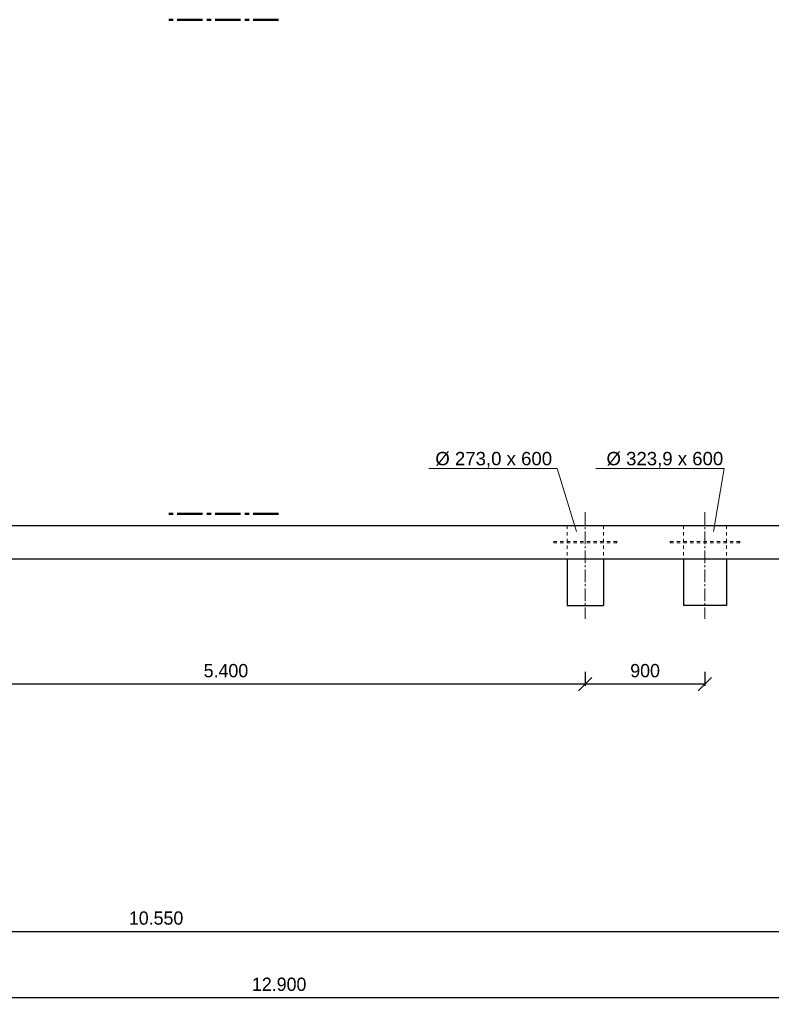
# Model space of a CAD drawing. Header units: millimetres. Extents: x -2787 to 131613, y -54195 to 30918.
# Tile 48 of 69: x 74248 to 79896, y -52775 to -45374. Entities that reach past the tile are written whole.
import ezdxf

# ---------------------------------------------------------------- set-up
doc = ezdxf.new("R2010")
doc.units = ezdxf.units.MM
doc.linetypes.add('JIS_02_1.0', pattern=[2, 1, -1])
doc.linetypes.add('MITTE2', pattern=[28.575, 19.05, -3.175, 3.175, -3.175])
doc.layers.add('Bemaßung', color=7, linetype='Continuous', lineweight=9)
for name, color, linetype in [('Beschriftung', 7, 'Continuous'), ('P-MU150AUSL', 7, 'Continuous'), ('P-MU200AUSL', 7, 'Continuous'), ('POL_Bema', 7, 'Continuous')]:
    doc.layers.add(name, color=color, linetype=linetype)
doc.styles.add('LBB3.5M1000', font='isocp.shx', dxfattribs={"height": 3.5})
doc.dimstyles.new('DIN', dxfattribs={"dimtxt": 2.5, "dimasz": 2.5, "dimexe": 1.25, "dimexo": 0.625, "dimtad": 1, "dimtih": 1, "dimdec": 4, "dimdsep": 46, "dimlunit": 6, "dimtxsty": 'Standard', "dimcen": 2.5, "dimadec": 0, "dimazin": 0, "dimtfac": 1, "dimtdec": 4, "dimtmove": 0, "dimatfit": 3, "dimfxl": 0, "dimtvp": 1, "dimtolj": 1, "dimtzin": 0, "dimarcsym": 0})

# ---------------------------------------------------------------- blocks, each defined once
blk = doc.blocks.new('_Oblique')
at = {"layer": 'POL_Bema', "color": 0, "lineweight": -2}
blk.add_line((-0.5, -0.5), (0.5, 0.5), dxfattribs=at)
blk = doc.blocks.new('*D257')
at = {"layer": 'Bemaßung', "color": 0, "lineweight": -2, "transparency": 16777216}
for p, q in [((73097.5, -50276.9), (73097.5, -50380)), ((78497.5, -50276.9), (78497.5, -50380)), ((78497.5, -50367.5), (73097.5, -50367.5))]:
    blk.add_line(p, q, dxfattribs=at)
at = {"layer": 'DEFPOINTS', "color": 0, "transparency": 16777216}
for p in [(73097.5, -49426.9), (78497.5, -49426.9), (73097.5, -50367.5)]:
    blk.add_point(p, dxfattribs=at)
at = {"layer": 'Bemaßung', "color": 0, "lineweight": -2, "transparency": 16777216, "xscale": 100, "yscale": 100, "zscale": 100, "rotation": 180}
blk.add_blockref('_Oblique', (73097.5, -50367.5), dxfattribs=at)
at = {"layer": 'Bemaßung', "color": 0, "lineweight": -2, "transparency": 16777216, "xscale": 100, "yscale": 100, "zscale": 100}
blk.add_blockref('_Oblique', (78497.5, -50367.5), dxfattribs=at)
at = {"layer": 'Bemaßung', "color": 0, "transparency": 16777216, "insert": (75797.5, -50267.5), "char_height": 100, "attachment_point": 5}
blk.add_mtext('\\A1;5.400', dxfattribs=at)
blk = doc.blocks.new('*D258')
at = {"layer": 'Bemaßung', "color": 0, "lineweight": -2, "transparency": 16777216}
for p, q in [((78497.5, -50276.9), (78497.5, -50380)), ((79397.5, -50276.9), (79397.5, -50380)), ((79397.5, -50367.5), (78497.5, -50367.5))]:
    blk.add_line(p, q, dxfattribs=at)
at = {"layer": 'DEFPOINTS', "color": 0, "transparency": 16777216}
for p in [(78497.5, -49426.9), (79397.5, -49426.9), (78497.5, -50367.5)]:
    blk.add_point(p, dxfattribs=at)
at = {"layer": 'Bemaßung', "color": 0, "lineweight": -2, "transparency": 16777216, "xscale": 100, "yscale": 100, "zscale": 100, "rotation": 180}
blk.add_blockref('_Oblique', (78497.5, -50367.5), dxfattribs=at)
at = {"layer": 'Bemaßung', "color": 0, "lineweight": -2, "transparency": 16777216, "xscale": 100, "yscale": 100, "zscale": 100}
blk.add_blockref('_Oblique', (79397.5, -50367.5), dxfattribs=at)
at = {"layer": 'Bemaßung', "color": 0, "transparency": 16777216, "insert": (78947.5, -50267.5), "char_height": 100, "attachment_point": 5}
blk.add_mtext('\\A1;900', dxfattribs=at)
blk = doc.blocks.new('*D305')
at = {"layer": 'Bemaßung', "color": 0, "lineweight": -2, "transparency": 16777216}
for p, q in [((69997.5, -51926.9), (69997.5, -52239.8)), ((80547.5, -51926.9), (80547.5, -52239.8)), ((69997.5, -52227.3), (80547.5, -52227.3))]:
    blk.add_line(p, q, dxfattribs=at)
at = {"layer": 'DEFPOINTS', "color": 0, "transparency": 16777216}
for p in [(69997.5, -49426.9), (80547.5, -49426.9), (80547.5, -52227.3)]:
    blk.add_point(p, dxfattribs=at)
at = {"layer": 'Bemaßung', "color": 0, "lineweight": -2, "transparency": 16777216, "xscale": 100, "yscale": 100, "zscale": 100, "rotation": 180}
blk.add_blockref('_Oblique', (69997.5, -52227.3), dxfattribs=at)
at = {"layer": 'Bemaßung', "color": 0, "lineweight": -2, "transparency": 16777216, "xscale": 100, "yscale": 100, "zscale": 100}
blk.add_blockref('_Oblique', (80547.5, -52227.3), dxfattribs=at)
at = {"layer": 'Bemaßung', "color": 0, "transparency": 16777216, "insert": (75272.5, -52127.3), "char_height": 100, "attachment_point": 5}
blk.add_mtext('\\A1;10.550', dxfattribs=at)
blk = doc.blocks.new('*D275')
at = {"layer": 'Bemaßung', "color": 0, "lineweight": -2, "transparency": 16777216}
for p, q in [((69747.5, -50626.9), (69747.5, -52737.5)), ((82647.5, -52076.9), (82647.5, -52737.5)), ((69747.5, -52725), (82647.5, -52725))]:
    blk.add_line(p, q, dxfattribs=at)
at = {"layer": 'DEFPOINTS', "color": 0, "transparency": 16777216}
for p in [(69747.5, -49426.9), (82647.5, -50876.9), (82647.5, -52725)]:
    blk.add_point(p, dxfattribs=at)
at = {"layer": 'Bemaßung', "color": 0, "lineweight": -2, "transparency": 16777216, "xscale": 100, "yscale": 100, "zscale": 100, "rotation": 180}
blk.add_blockref('_Oblique', (69747.5, -52725), dxfattribs=at)
at = {"layer": 'Bemaßung', "color": 0, "lineweight": -2, "transparency": 16777216, "xscale": 100, "yscale": 100, "zscale": 100}
blk.add_blockref('_Oblique', (82647.5, -52725), dxfattribs=at)
at = {"layer": 'Bemaßung', "color": 0, "transparency": 16777216, "insert": (76197.5, -52625), "char_height": 100, "attachment_point": 5}
blk.add_mtext('\\A1;12.900', dxfattribs=at)

msp = doc.modelspace()

# ---------------------------------------------------------------- linework, layer by layer
at = {"linetype": 'MITTE2', "lineweight": 50, "ltscale": 10}
for p, q in [((76193.40364, -45373.72802), (75337.69521, -45373.72802)), ((76193.40364, -49087.7034), (75337.69521, -49087.7034))]:
    msp.add_line(p, q, dxfattribs=at)
at = {"linetype": 'MITTE2', "lineweight": 18, "ltscale": 5}
for p, q in [((78497.50897, -49076.85122), (78497.50897, -49876.85122)), ((79397.50897, -49076.85122), (79397.50897, -49876.85122))]:
    msp.add_line(p, q, dxfattribs=at)
for p, q in [((69997.50897, -49176.85122), (80797.50897, -49176.85122)), ((69747.50897, -49426.85122), (80547.50897, -49426.85122))]:
    msp.add_line(p, q)
at = {"linetype": 'JIS_02_1.0', "lineweight": 18, "ltscale": 25}
for p, q in [((78361.00897, -49176.85122), (78361.00897, -49426.85122)), ((78634.00897, -49176.85122), (78634.00897, -49426.85122)), ((79235.55897, -49176.85122), (79235.55897, -49426.85122)), ((79559.45897, -49176.85122), (79559.45897, -49426.85122)), ((78734.00897, -49296.85122), (78261.00897, -49296.85122)), ((78261.00897, -49306.85122), (78261.00897, -49296.85122)), ((78734.00897, -49306.85122), (78261.00897, -49306.85122)), ((78734.00897, -49306.85122), (78734.00897, -49296.85122)), ((79135.55897, -49296.85122), (79659.45897, -49296.85122)), ((79135.55897, -49296.85122), (79135.55897, -49306.85122)), ((79135.55897, -49306.85122), (79659.45897, -49306.85122)), ((79659.45897, -49296.85122), (79659.45897, -49306.85122))]:
    msp.add_line(p, q, dxfattribs=at)
at = {"layer": 'Beschriftung', "lineweight": 5}
for p, q in [((77323.02169, -48746.29046), (78286.4735, -48746.29046)), ((78286.4735, -48746.29046), (78432.97215, -49220.79153)), ((79541.79065, -48746.29046), (78578.33885, -48746.29046)), ((79541.79065, -48746.29046), (79462.04579, -49220.79153))]:
    msp.add_line(p, q, dxfattribs=at)
at = {"layer": 'P-MU150AUSL', "linetype": 'Continuous', "ltscale": 10}
for p, q in [((78361.00897, -49426.85122), (78361.00897, -49776.85122)), ((78634.00897, -49426.85122), (78634.00897, -49776.85122)), ((78361.00897, -49776.85122), (78634.00897, -49776.85122))]:
    msp.add_line(p, q, dxfattribs=at)
at = {"layer": 'P-MU200AUSL', "ltscale": 100}
for p, q in [((79235.55897, -49426.85122), (79235.55897, -49776.85122)), ((79559.45897, -49426.85122), (79559.45897, -49776.85122)), ((79559.45897, -49776.85122), (79235.55897, -49776.85122))]:
    msp.add_line(p, q, dxfattribs=at)

# ---------------------------------------------------------------- texts
at = {"layer": 'Beschriftung', "char_height": 100, "attachment_point": 1, "style": 'LBB3.5M1000'}
for s, insert in [('{\\fArial|b0|i0|c0|p34;%%C 273,0 x 600}', (77371.04077, -48622.82525)), ('{\\fArial|b0|i0|c0|p34;%%C 323,9 x 600}', (78657.26704, -48622.82525))]:
    msp.add_mtext_dynamic_manual_height_columns(s, width=884.5236077, gutter_width=17.5, heights=[0], dxfattribs=dict(at, insert=insert))

# ---------------------------------------------------------------- dimensions: what is measured, and where the dimension line sits
at = {"layer": 'Bemaßung'}
for base, p1, p2, override, picture, middle in [((82647.50897, -52725.04297), (69747.50897, -49426.85122), (82647.50897, -50876.85122), {"dimscale": 10, "dimtxt": 10, "dimasz": 10, "dimexo": 120, "dimgap": 5, "dimdec": 2, "dimblk1": 'Oblique', "dimblk2": 'Oblique', "dimsah": 1, "dimtdec": 2, "dimtmove": 2}, '*D275', (76197.50897, -52625.04297)), ((80547.50897, -52227.30837), (69997.50897, -49426.85122), (80547.50897, -49426.85122), {"dimscale": 10, "dimtxt": 10, "dimasz": 10, "dimexo": 250, "dimgap": 5, "dimdec": 2, "dimblk1": 'Oblique', "dimblk2": 'Oblique', "dimsah": 1, "dimtdec": 2, "dimtmove": 2}, '*D305', (75272.50897, -52127.30837)), ((73097.50897, -50367.49096), (78497.50897, -49426.85122), (73097.50897, -49426.85122), {"dimscale": 10, "dimtxt": 10, "dimasz": 10, "dimexo": 85, "dimgap": 5, "dimdec": 2, "dimblk1": 'Oblique', "dimblk2": 'Oblique', "dimsah": 1, "dimtdec": 2, "dimtmove": 2}, '*D257', (75797.50897, -50267.49096)), ((78497.50897, -50367.49096), (79397.50897, -49426.85122), (78497.50897, -49426.85122), {"dimscale": 10, "dimtxt": 10, "dimasz": 10, "dimexo": 85, "dimgap": 5, "dimdec": 2, "dimblk1": 'Oblique', "dimblk2": 'Oblique', "dimsah": 1, "dimtdec": 2, "dimtmove": 2}, '*D258', (78947.50897, -50267.49096))]:
    dim = msp.add_linear_dim(base=base, p1=p1, p2=p2, dimstyle='DIN', override=override, dxfattribs=at)
    dim.commit()
    dim.dimension.update_dxf_attribs({"geometry": picture, "text_midpoint": middle})

doc.saveas('drawing.dxf')
